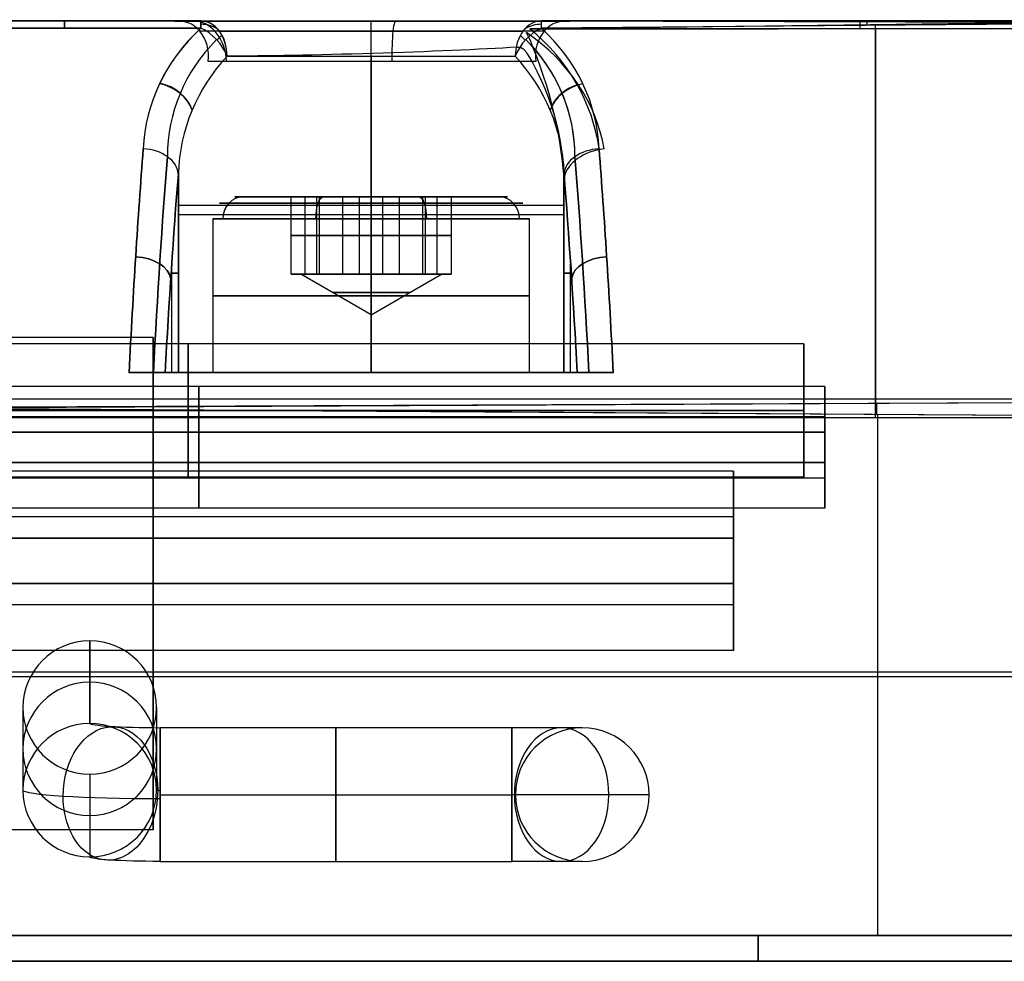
# Model space of a CAD drawing. Extents: x -34 to 105, y -36 to 75.
# Tile 18 of 28: x 34 to 48, y 30 to 43. Entities that reach past the tile are written whole.
import ezdxf

# ---------------------------------------------------------------- set-up
doc = ezdxf.new("R2010")
doc.units = 0
doc.layers.add('DEFAULT', color=7, linetype='CONTINUOUS')

msp = doc.modelspace()

# ---------------------------------------------------------------- linework, layer by layer
at = {"layer": 'DEFAULT'}
for p, q in [((36.679, 43, -9.831), (32.8, 43, -9.831)), ((32.8, 43, 9.831), (36.679, 43, 9.831)), ((32.8, 43, 0.034), (50.758, 43, 0.034)), ((36.679, 43, 9.831), (36.738, 43, 9.77)), ((36.738, 43, 9.77), (36.797, 43, 9.711)), ((36.797, 43, 9.711), (36.858, 43, 9.654)), ((36.858, 43, 9.654), (36.921, 43, 9.599)), ((36.921, 43, 9.599), (36.984, 43, 9.545)), ((36.984, 43, 9.545), (37.049, 43, 9.494)), ((37.049, 43, 9.494), (37.116, 43, 9.444)), ((37.116, 43, 9.444), (37.183, 43, 9.396)), ((37.183, 43, 9.396), (37.252, 43, 9.35)), ((37.252, 43, 9.35), (37.323, 43, 9.306)), ((37.323, 43, 9.306), (37.394, 43, 9.264)), ((37.394, 43, 9.264), (37.467, 43, 9.224)), ((37.467, 43, 9.224), (37.541, 43, 9.186)), ((37.541, 43, 9.186), (37.617, 43, 9.149)), ((37.617, 43, 9.149), (37.694, 43, 9.115)), ((37.694, 43, 9.115), (37.772, 43, 9.082)), ((37.772, 43, 9.082), (37.851, 43, 9.051)), ((37.851, 43, 9.051), (37.931, 43, 9.023)), ((37.931, 43, 9.023), (38.011, 43, 8.997)), ((38.011, 43, 8.997), (38.093, 43, 8.973)), ((38.093, 43, 8.973), (38.175, 43, 8.951)), ((38.175, 43, 8.951), (38.258, 43, 8.931)), ((38.258, 43, 8.931), (38.342, 43, 8.914)), ((38.342, 43, 8.914), (38.426, 43, 8.899)), ((38.426, 43, 8.899), (38.508, 43, 8.886)), ((38.508, 43, 8.886), (38.591, 43, 8.876)), ((38.591, 43, 8.876), (38.675, 43, 8.867)), ((38.675, 43, 8.867), (38.758, 43, 8.861)), ((38.758, 43, 8.861), (38.842, 43, 8.857)), ((38.842, 43, 8.857), (38.926, 43, 8.856)), ((38.926, 43, 8.856), (39.01, 43, 8.856)), ((39.01, 43, 8.856), (39.094, 43, 8.859)), ((39.094, 43, 8.859), (39.179, 43, 8.864)), ((39.179, 43, 8.864), (39.263, 43, 8.871)), ((39.263, 43, 8.871), (39.346, 43, 8.88)), ((39.346, 43, 8.88), (39.43, 43, 8.892)), ((39.43, 43, 8.892), (39.513, 43, 8.905)), ((39.513, 43, 8.905), (39.596, 43, 8.921)), ((39.596, 43, 8.921), (39.679, 43, 8.939)), ((39.679, 43, 8.939), (39.763, 43, 8.959)), ((39.763, 43, 8.959), (39.847, 43, 8.982)), ((39.847, 43, 8.982), (39.931, 43, 9.007)), ((39.931, 43, 9.007), (40.013, 43, 9.034)), ((40.013, 43, 9.034), (40.095, 43, 9.063)), ((40.095, 43, 9.063), (40.177, 43, 9.094)), ((40.177, 43, 9.094), (40.258, 43, 9.128)), ((40.258, 43, 9.128), (40.338, 43, 9.163)), ((40.338, 43, 9.163), (40.417, 43, 9.201)), ((40.417, 43, 9.201), (40.495, 43, 9.241)), ((40.495, 43, 9.241), (40.572, 43, 9.283)), ((40.572, 43, 9.283), (40.648, 43, 9.326)), ((40.648, 43, 9.326), (40.723, 43, 9.372)), ((40.723, 43, 9.372), (40.797, 43, 9.42)), ((40.797, 43, 9.42), (40.869, 43, 9.469)), ((40.869, 43, 9.469), (40.941, 43, 9.521)), ((40.941, 43, 9.521), (41.011, 43, 9.574)), ((41.011, 43, 9.574), (41.068, 43, 9.62)), ((41.068, 43, 9.62), (41.095, 43, 9.643)), ((41.095, 43, 9.643), (41.122, 43, 9.667)), ((41.122, 43, 9.667), (41.148, 43, 9.692)), ((41.148, 43, 9.692), (41.161, 43, 9.704)), ((41.161, 43, 9.704), (41.174, 43, 9.717)), ((41.174, 43, 9.717), (41.186, 43, 9.73)), ((41.186, 43, 9.73), (41.198, 43, 9.744)), ((41.198, 43, 9.744), (41.21, 43, 9.757)), ((41.21, 43, 9.757), (41.222, 43, 9.771)), ((41.222, 43, 9.771), (41.233, 43, 9.785)), ((41.233, 43, 9.785), (41.244, 43, 9.8)), ((41.244, 43, 9.8), (41.254, 43, 9.815)), ((41.254, 43, 9.815), (41.264, 43, 9.83)), ((41.264, 43, 9.83), (41.274, 43, 9.845)), ((41.274, 43, 9.845), (41.284, 43, 9.861)), ((41.284, 43, 9.861), (41.293, 43, 9.877)), ((41.293, 43, 9.877), (41.301, 43, 9.894)), ((41.301, 43, 9.894), (41.309, 43, 9.911)), ((41.309, 43, 9.911), (41.317, 43, 9.928)), ((41.317, 43, 9.928), (41.325, 43, 9.946)), ((41.325, 43, 9.946), (41.331, 43, 9.964)), ((41.331, 43, 9.964), (41.338, 43, 9.983)), ((41.338, 43, 9.983), (41.344, 43, 10.002)), ((41.344, 43, 10.002), (41.349, 43, 10.022)), ((41.349, 43, 10.022), (41.354, 43, 10.042)), ((41.354, 43, 10.042), (50.738, 43, 9.831)), ((50.738, 43, 9.831), (41.354, 42.885, 10.15)), ((50.778, 43, -9.975), (41.521, 43, -9.831)), ((41.521, 43, -9.831), (50.778, 42.976, -9.985)), ((41.521, 42.897, -10.136), (50.778, 42.992, -10.01)), ((50.778, 42.976, -9.985), (41.521, 42.897, -10.136)), ((41.789, 43, -9.836), (41.789, 43, 10.033)), ((32.8, 42.897, 10.136), (36.679, 42.897, 10.136)), ((36.679, 42.897, -10.136), (32.8, 42.897, -10.136)), ((41.354, 42.885, 10.15), (50.738, 42.897, 10.136)), ((50.738, 42.897, 10.136), (41.354, 42.889, 10.145)), ((39.1, 38, 9.25), (39.1, 42.563, 9.25)), ((41.176, 42.628, 10.197), (41.183, 42.628, 10.205)), ((41.183, 42.628, 10.205), (41.19, 42.628, 10.214)), ((41.19, 42.628, 10.214), (41.197, 42.628, 10.222)), ((41.197, 42.628, 10.222), (41.204, 42.627, 10.23)), ((41.204, 42.627, 10.23), (41.207, 42.627, 10.234)), ((41.207, 42.627, 10.234), (41.21, 42.626, 10.238)), ((41.21, 42.626, 10.238), (41.213, 42.625, 10.241)), ((41.213, 42.625, 10.241), (41.216, 42.625, 10.245)), ((41.216, 42.625, 10.245), (41.219, 42.624, 10.249)), ((41.219, 42.624, 10.249), (41.222, 42.623, 10.252)), ((41.222, 42.623, 10.252), (41.225, 42.622, 10.256)), ((41.225, 42.622, 10.256), (41.228, 42.621, 10.259)), ((41.228, 42.621, 10.259), (41.231, 42.62, 10.263)), ((41.231, 42.62, 10.263), (41.234, 42.619, 10.266)), ((41.234, 42.619, 10.266), (41.236, 42.618, 10.269)), ((41.236, 42.618, 10.269), (41.239, 42.617, 10.273)), ((41.239, 42.617, 10.273), (41.242, 42.615, 10.276)), ((41.242, 42.615, 10.276), (41.244, 42.614, 10.279)), ((41.244, 42.614, 10.279), (41.247, 42.612, 10.282)), ((41.247, 42.612, 10.282), (41.249, 42.611, 10.285)), ((41.249, 42.611, 10.285), (41.252, 42.609, 10.289)), ((41.252, 42.609, 10.289), (41.254, 42.608, 10.292)), ((41.254, 42.608, 10.292), (41.259, 42.604, 10.297)), ((41.259, 42.604, 10.297), (41.264, 42.6, 10.303)), ((41.264, 42.6, 10.303), (41.268, 42.597, 10.309)), ((41.268, 42.597, 10.309), (41.272, 42.593, 10.314)), ((41.272, 42.593, 10.314), (41.277, 42.588, 10.32)), ((41.277, 42.588, 10.32), (41.281, 42.584, 10.325)), ((41.281, 42.584, 10.325), (41.285, 42.579, 10.33)), ((41.285, 42.579, 10.33), (41.289, 42.575, 10.335)), ((41.289, 42.575, 10.335), (41.292, 42.57, 10.34)), ((41.292, 42.57, 10.34), (41.296, 42.565, 10.345)), ((41.296, 42.565, 10.345), (41.3, 42.56, 10.35)), ((41.3, 42.56, 10.35), (41.307, 42.55, 10.359)), ((41.307, 42.55, 10.359), (41.314, 42.539, 10.368)), ((39.1, 42.5, -9.25), (39.1, 38, -9.25)), ((41.314, 42.539, 10.368), (41.327, 42.517, 10.386)), ((41.327, 42.517, 10.386), (41.396, 42.398, 10.486)), ((41.396, 42.398, 10.486), (41.459, 42.279, 10.587)), ((41.459, 42.279, 10.587), (41.517, 42.159, 10.689)), ((41.517, 42.159, 10.689), (41.57, 42.04, 10.791)), ((41.57, 42.04, 10.791), (41.617, 41.919, 10.893)), ((41.617, 41.919, 10.893), (41.66, 41.799, 10.995)), ((41.66, 41.799, 10.995), (41.697, 41.678, 11.095)), ((41.697, 41.678, 11.095), (41.729, 41.557, 11.195)), ((41.729, 41.557, 11.195), (41.758, 41.436, 11.293)), ((41.758, 41.436, 11.293), (41.782, 41.314, 11.392)), ((41.782, 41.314, 11.392), (41.802, 41.193, 11.489)), ((41.802, 41.193, 11.489), (41.819, 41.071, 11.587)), ((41.819, 41.071, 11.587), (41.832, 40.949, 11.683)), ((41.832, 40.949, 11.683), (41.841, 40.827, 11.78)), ((36.359, 38, 11.78), (36.359, 40.827, 11.78)), ((36.359, 40.827, -11.78), (36.359, 38, -11.78)), ((41.841, 38, -11.78), (41.841, 40.827, -11.78)), ((41.841, 40.827, 11.78), (41.841, 38, 11.78)), ((37.163, 40.5, 12), (38.033, 40.5, 12)), ((37.163, 40.5, -12), (38.033, 40.5, -12)), ((37.961, 39.4, 11.808), (37.961, 40.5, 11.808)), ((37.961, 40.5, 11.808), (38.364, 40.5, 12.89)), ((38.697, 40.5, 10.918), (37.961, 40.5, 11.808)), ((37.961, 39.4, -12.192), (37.961, 40.5, -12.192)), ((37.961, 40.5, -12.192), (38.364, 40.5, -11.11)), ((38.697, 40.5, -13.082), (37.961, 40.5, -12.192)), ((38.163, 39.4, 12.349), (38.163, 40.5, 12.349)), ((38.163, 39.4, -11.651), (38.163, 40.5, -11.651)), ((38.329, 39.4, 11.363), (38.329, 40.5, 11.363)), ((38.329, 39.4, -12.637), (38.329, 40.5, -12.637)), ((38.364, 39.4, 12.89), (38.364, 40.5, 12.89)), ((38.364, 40.5, 12.89), (39.503, 40.5, 13.082)), ((38.364, 39.4, -11.11), (38.364, 40.5, -11.11)), ((38.364, 40.5, -11.11), (39.503, 40.5, -10.918)), ((38.697, 39.4, 10.918), (38.697, 40.5, 10.918)), ((39.836, 40.5, 11.11), (38.697, 40.5, 10.918)), ((38.697, 39.4, -13.082), (38.697, 40.5, -13.082)), ((39.836, 40.5, -12.89), (38.697, 40.5, -13.082)), ((38.934, 39.4, 12.986), (38.934, 40.5, 12.986)), ((38.934, 39.4, -11.014), (38.934, 40.5, -11.014)), ((39.1, 40.5, 10.062), (39.1, 40.5, 10.986)), ((39.1, 40.5, 13.014), (39.1, 40.5, 13.938)), ((39.1, 40.5, -13.938), (39.1, 40.5, -13.014)), ((39.1, 40.5, -10.986), (39.1, 40.5, -10.062)), ((39.266, 39.4, 11.014), (39.266, 40.5, 11.014)), ((39.266, 39.4, -12.986), (39.266, 40.5, -12.986)), ((39.503, 39.4, 13.082), (39.503, 40.5, 13.082)), ((39.503, 40.5, 13.082), (40.239, 40.5, 12.192)), ((39.503, 39.4, -10.918), (39.503, 40.5, -10.918)), ((39.503, 40.5, -10.918), (40.239, 40.5, -11.808)), ((39.836, 39.4, 11.11), (39.836, 40.5, 11.11)), ((40.239, 40.5, 12.192), (39.836, 40.5, 11.11)), ((39.836, 39.4, -12.89), (39.836, 40.5, -12.89)), ((40.239, 40.5, -11.808), (39.836, 40.5, -12.89)), ((39.871, 39.4, 12.637), (39.871, 40.5, 12.637)), ((39.871, 39.4, -11.363), (39.871, 40.5, -11.363)), ((40.037, 39.4, 11.651), (40.037, 40.5, 11.651)), ((40.037, 39.4, -12.349), (40.037, 40.5, -12.349)), ((40.167, 40.5, 12), (41.038, 40.5, 12)), ((40.167, 40.5, -12), (41.038, 40.5, -12)), ((40.239, 40.5, 12.192), (40.239, 39.4, 12.192)), ((40.239, 40.5, -11.808), (40.239, 39.4, -11.808)), ((36.85, 40.187, -12), (36.85, 38, -12)), ((36.85, 40.187, 12), (36.85, 38, 12)), ((39.1, 38, 14.25), (39.1, 40.187, 14.25)), ((39.1, 38, 9.75), (39.1, 40.187, 9.75)), ((39.1, 38, -9.75), (39.1, 40.187, -9.75)), ((39.1, 38, -14.25), (39.1, 40.187, -14.25)), ((41.35, 38, 12), (41.35, 40.187, 12)), ((41.35, 38, -12), (41.35, 40.187, -12)), ((38.364, 39.95, 12.89), (37.961, 39.95, 11.808)), ((37.961, 39.95, 11.808), (38.697, 39.95, 10.918)), ((38.364, 39.95, -11.11), (37.961, 39.95, -12.192)), ((37.961, 39.95, -12.192), (38.697, 39.95, -13.082)), ((39.503, 39.95, 13.082), (38.364, 39.95, 12.89)), ((39.503, 39.95, -10.918), (38.364, 39.95, -11.11)), ((38.697, 39.95, 10.918), (39.836, 39.95, 11.11)), ((38.697, 39.95, -13.082), (39.836, 39.95, -12.89)), ((40.239, 39.95, 12.192), (39.503, 39.95, 13.082)), ((40.239, 39.95, -11.808), (39.503, 39.95, -10.918)), ((39.836, 39.95, 11.11), (40.239, 39.95, 12.192)), ((39.836, 39.95, -12.89), (40.239, 39.95, -11.808)), ((36.265, 38, 12.95), (36.265, 39.549, 12.95)), ((36.265, 38, -12.95), (36.265, 39.549, -12.95)), ((41.935, 38, 12.95), (41.935, 39.549, 12.95)), ((41.935, 38, -12.95), (41.935, 39.549, -12.95)), ((36.256, 39.414, 13.063), (36.359, 39.414, 11.78)), ((36.359, 39.414, -11.78), (36.256, 39.414, -13.063)), ((38.364, 39.4, 12.89), (37.961, 39.4, 11.808)), ((37.961, 39.4, 11.808), (38.697, 39.4, 10.918)), ((38.364, 39.4, -11.11), (37.961, 39.4, -12.192)), ((37.961, 39.4, -12.192), (38.697, 39.4, -13.082)), ((39.1, 38.823, 12), (38.1, 39.4, 12)), ((39.1, 38.823, -12), (38.1, 39.4, -12)), ((39.503, 39.4, 13.082), (38.364, 39.4, 12.89)), ((39.503, 39.4, -10.918), (38.364, 39.4, -11.11)), ((38.697, 39.4, 10.918), (39.836, 39.4, 11.11)), ((38.697, 39.4, -13.082), (39.836, 39.4, -12.89)), ((39.1, 38.823, 12), (39.1, 39.4, 13)), ((39.1, 38.823, 12), (39.1, 39.4, 11)), ((39.1, 38.823, 12), (40.1, 39.4, 12)), ((39.1, 38.823, -12), (39.1, 39.4, -11)), ((39.1, 38.823, -12), (39.1, 39.4, -13)), ((39.1, 38.823, -12), (40.1, 39.4, -12)), ((40.239, 39.4, 12.192), (39.503, 39.4, 13.082)), ((40.239, 39.4, -11.808), (39.503, 39.4, -10.918)), ((39.836, 39.4, 11.11), (40.239, 39.4, 12.192)), ((39.836, 39.4, -12.89), (40.239, 39.4, -11.808)), ((41.841, 39.414, 11.78), (41.944, 39.414, 13.063)), ((41.944, 39.414, -13.063), (41.841, 39.414, -11.78)), ((36, 38.5), (31.7, 38.5)), ((45.25, 38.412, 0.434), (27.75, 38.412, 0.434)), ((42.542, 38, 14.683), (35.658, 38, 14.683)), ((35.658, 38, -14.683), (42.542, 38, -14.683)), ((36.171, 38, 14.121), (36.359, 38, 11.78)), ((36.359, 38, -11.78), (36.171, 38, -14.121)), ((36.344, 38, 11.966), (37.65, 38, 11.966)), ((36.344, 38, -11.966), (37.65, 38, -11.966)), ((39.1, 38, 14.683), (39.1, 38, 13.45)), ((39.1, 38, 10.55), (39.1, 38, 9.25)), ((39.1, 38, -9.25), (39.1, 38, -10.55)), ((39.1, 38, -13.45), (39.1, 38, -14.683)), ((40.55, 38, 11.966), (41.856, 38, 11.966)), ((40.55, 38, -11.966), (41.856, 38, -11.966)), ((41.841, 38, 11.78), (42.029, 38, 14.121)), ((42.029, 38, -14.121), (41.841, 38, -11.78)), ((45.55, 37.802, -1.483), (27.75, 37.802, -1.483)), ((59.739, 37.623, 14.924), (32.8, 37.495, 14.981)), ((32.8, 37.51, 14.994), (59.739, 37.623, 14.924)), ((59.739, 37.623, -14.924), (32.8, 37.623, -14.924)), ((45.25, 37.462, -0.516), (27.75, 37.462, -0.516)), ((27.75, 37.462, 1.384), (45.25, 37.462, 1.384)), ((45.55, 37.374, 2.16), (27.75, 37.374, 2.16)), ((32.8, 37.495, 14.981), (59.755, 37.327, 14.999)), ((32.8, 37.49, 15), (59.77, 37.327, 15)), ((46.3, 30, 15), (46.3, 37.409, 15)), ((59.739, 37.358, -15), (32.8, 37.358, -15)), ((46.3, 30, -15), (46.3, 37.358, -15)), ((45.55, 37.152, -2.133), (27.75, 37.152, -2.133)), ((27.75, 37.152, -0.833), (45.55, 37.152, -0.833)), ((45.55, 36.724, 1.51), (27.75, 36.724, 1.51)), ((27.75, 36.724, 2.81), (45.55, 36.724, 2.81)), ((44.25, 36.597, -2.415), (27.75, 36.597, -2.415)), ((45.25, 36.512, 0.434), (27.75, 36.512, 0.434)), ((45.55, 36.502, -1.483), (27.75, 36.502, -1.483)), ((45.55, 36.074, 2.16), (27.75, 36.074, 2.16)), ((44.25, 35.95, 2.5), (27.75, 35.95, 2.5)), ((44.25, 35.647, -3.365), (27.75, 35.647, -3.365)), ((27.75, 35.647, -1.465), (44.25, 35.647, -1.465)), ((44.25, 35, 1.55), (27.75, 35, 1.55)), ((27.75, 35, 3.45), (44.25, 35, 3.45)), ((31.7, 35, -3.5), (36, 35, -3.5)), ((36, 35, 3.5), (31.7, 35, 3.5)), ((44.25, 34.697, -2.415), (27.75, 34.697, -2.415)), ((35.1, 33.012, -21.113), (35.1, 34.187, -2.756)), ((35.1, 34.187, -2.756), (35.1, 33.012, -21.113)), ((44.25, 34.05, 2.5), (27.75, 34.05, 2.5)), ((32.8, 33.745, 15), (59.785, 33.745, 15)), ((32.8, 33.679, -15), (59.8, 33.679, -15)), ((34.15, 33.239, -2.695), (34.15, 32.064, -21.052)), ((36.05, 33.239, -2.695), (36.05, 32.064, -21.052)), ((41.1, 32.95, -22.05), (36.1, 32.95, -22.05)), ((42.1, 32.95, -21.05), (42.1, 32.95, -14.05)), ((35.1, 32.291, -2.634), (35.1, 31.116, -20.991)), ((35.1, 32.291, -2.634), (35.1, 31.116, -20.991)), ((36.05, 32.064, -21.052), (36.1, 32.061, -21.102)), ((36.1, 32, -21.1), (41.1, 32, -21.1)), ((36.1, 32, -23), (41.1, 32, -23)), ((41.15, 32, -21.05), (41.15, 32, -14.05)), ((43.05, 32, -21.05), (43.05, 32, -14.05)), ((36, 31.5), (31.7, 31.5)), ((36.1, 31.05, -22.05), (41.1, 31.05, -22.05)), ((42.1, 31.05, -14.05), (42.1, 31.05, -21.05)), ((5.6, 30, -16), (83.6, 30, -16)), ((83.6, 30, 16), (5.6, 30, 16)), ((5.6, 30), (48.1, 30)), ((59.8, 30, 15), (32.8, 30, 15)), ((32.8, 30, -15), (59.8, 30, -15)), ((44.6, 30, 16), (44.6, 30, -16)), ((48.1, 30, -5.5), (48.1, 30, 5.5)), ((83.6, 29.631, -18.287), (5.6, 29.631, -18.287)), ((5.6, 29.631, 18.287), (83.6, 29.631, 18.287))]:
    msp.add_line(p, q, dxfattribs=at)
at = {"layer": 'DEFAULT', "extrusion": (1, 0, 0)}
for centre, radius, start, end in [((42.5, 9.831, 34.74), 0.5, 0, 37.5061), ((42.5, -9.831, 34.74), 0.5, 322.4939, 0), ((42.5, -9.831, 36.679), 0.5, 322.4939, 360), ((42.5, 9.831, 46.046), 0.5, 15.6048, 38.3351), ((42.5, -9.831, 46.149), 0.5, 331.9911, 351.3551), ((27.031, 2.041, 46.27), 20, 301.9772, 322.7257), ((27.031, -2.041, 46.27), 20, 37.5225, 58.2126), ((35, 0, 36), 3.5, 270, 90), ((37.462, 0.434, 36.5), 0.95, 270, 90), ((37.152, -1.483, 36.65), 0.65, 270, 90), ((37.358, -14.5, 46.27), 0.5, 270, 301.9772), ((37.358, 14.5, 46.285), 0.5, 65.8493, 83.9624), ((37.462, 0.434, 36.5), 0.95, 90, 270), ((36.724, 2.16, 36.65), 0.65, 270, 90), ((37.152, -1.483, 36.65), 0.65, 90, 270), ((36.724, 2.16, 36.65), 0.65, 90, 270), ((35.647, -2.415, 36), 0.95, 270, 90), ((35, 2.5, 36), 0.95, 270, 90), ((35.647, -2.415, 36), 0.95, 90, 270), ((35, 0, 36), 3.5, 90, 270), ((35, 2.5, 36), 0.95, 90, 270), ((32, -22.05, 38.6), 0.95, 0, 180), ((32, -22.05, 38.6), 0.95, 180, 0), ((32, -22.05, 41.1), 0.95, 180, 270), ((22.733, -16, 44.6), 7.267, 341.6582, 0), ((22.733, 16, 44.6), 7.267, 0, 18.3418)]:
    msp.add_arc(centre, radius, start, end, dxfattribs=at)
at = {"layer": 'DEFAULT', "extrusion": (-0.541412, 1.20329e-14, 0.840758)}
msp.add_arc((-42.5, 36.121, -11.08), 0.5, 81.3814, 188.6186, dxfattribs=at)
at = {"layer": 'DEFAULT', "extrusion": (-1.0905e-12, 1, -7.97302e-13)}
msp.add_arc((-39.1, 12, 42.994), 3.325, 318.1449, 327.2202, dxfattribs=at)
at = {"layer": 'DEFAULT', "extrusion": (-4.62901e-16, 1, 5.32915e-15)}
msp.add_arc((-39.1, 12, 42.994), 3.325, 211.9264, 318.1449, dxfattribs=at)
at = {"layer": 'DEFAULT', "extrusion": (-0.667249, -1.642e-14, 0.744834)}
msp.add_arc((-42.37, 33.75, -17.151), 0.626, 95.0169, 174.9831, dxfattribs=at)
at = {"layer": 'DEFAULT', "extrusion": (0, 1, 0)}
for centre, radius, start, end in [((-39.1, -12, 43), 3.25, 41.8551, 138.1449), ((-39.1, -12, 42.5), 2.75, 90, 138.1449), ((-39.1, 12, 40.5), 1.938, 290.4281, 110.4281), ((-39.1, 12, 40.378), 2.75, 184.5954, 355.4046), ((-39.1, -12, 40.25), 2.75, 4.5954, 90), ((-39.1, -12, 40.25), 2.75, 90, 175.4046), ((-39.1, 12, 39.094), 2.25, 0, 180), ((-39.1, 12, 39.094), 2.25, 180, 0), ((-39.1, -12, 39.094), 2.25, 0, 180), ((-39.1, -12, 39.094), 2.25, 180, 0), ((-39.1, 12, 39.141), 0.551, 270, 90), ((-39.1, -12, 39.141), 0.551, 270, 90), ((-39.1, 12, 39.141), 0.551, 90, 270), ((-39.1, -12, 39.141), 0.551, 90, 270), ((-39.1, 12, 38), 2.75, 184.5954, 355.4046), ((-39.1, -12, 38), 2.75, 4.5954, 90), ((-39.1, 12, 38), 2.25, 180, 0), ((-39.1, -12, 38), 2.25, 0, 180), ((-39.1, -12, 38), 2.25, 180, 0), ((-39.1, 12, 38), 1.45, 180, 360), ((-39.1, -12, 38), 1.45, 180, 0), ((-39.1, -12, 38), 1.45, 360, 180), ((-39.1, -12, 38), 2.75, 90, 175.4046), ((-41.1, -21.05, 32.95), 1, 180, 270), ((-39.1, 12, 30), 1.025, 180, 0), ((-39.1, -12, 30), 1.025, 0, 180), ((-39.1, -12, 30), 1.025, 180, 0), ((-42.1, 5, 30), 1.025, 0, 180), ((-42.1, 5, 30), 1.025, 180, 0), ((-50.6, -5.5, 30), 2.5, 270, 360), ((-50.6, 5.5, 30), 2.5, 0, 90)]:
    msp.add_arc(centre, radius, start, end, dxfattribs=at)
at = {"layer": 'DEFAULT', "extrusion": (1, 5.45366e-14, 4.18565e-14)}
msp.add_arc((42.5, 9.831, 36.679), 0.5, 360, 37.5061, dxfattribs=at)
at = {"layer": 'DEFAULT', "extrusion": (0.667249, -6.7678e-15, 0.744834)}
msp.add_arc((42.5, -33.88, 17.151), 0.5, 270, 360, dxfattribs=at)
at = {"layer": 'DEFAULT', "extrusion": (-0.66725, -1.45027e-06, 0.744834)}
msp.add_arc((-42.5, 33.88, -17.152), 0.5, 89.9998, 180, dxfattribs=at)
at = {"layer": 'DEFAULT', "extrusion": (1, 1.00486e-14, -2.42594e-14)}
msp.add_arc((42.5, -8.75, 39.1), 0.5, 270, 360, dxfattribs=at)
at = {"layer": 'DEFAULT', "extrusion": (0.994277, -1.05341e-14, 0.106833)}
msp.add_arc((42.5, 4.504, 40.158), 0.5, 351.3814, 98.6186, dxfattribs=at)
at = {"layer": 'DEFAULT', "extrusion": (-0.667249, -7.54509e-14, 0.744834)}
msp.add_arc((-42.5, 24.366, -35.027), 0.5, 180, 270, dxfattribs=at)
at = {"layer": 'DEFAULT', "extrusion": (0.528829, 2.56758e-14, 0.848728)}
msp.add_arc((42.5, -30.089, 30.862), 0.5, 351.3814, 98.6186, dxfattribs=at)
at = {"layer": 'DEFAULT', "extrusion": (1, -3.31877e-13, 1.59358e-13)}
msp.add_arc((42.5, -9.831, 41.521), 0.5, 322.4939, 360, dxfattribs=at)
at = {"layer": 'DEFAULT', "extrusion": (0.21006, 0.689969, 0.692689)}
msp.add_arc((-27.176, -26.665, 44.323), 4.94, 338.0018, 10.0613, dxfattribs=at)
at = {"layer": 'DEFAULT', "extrusion": (-0.209799, -0.690069, 0.692668)}
msp.add_arc((27.192, 26.657, -44.318), 4.937, 157.9766, 190.0558, dxfattribs=at)
at = {"layer": 'DEFAULT', "extrusion": (-9.43735e-13, 1, -6.60904e-13)}
msp.add_arc((-39.1, 12, 42.854), 2.896, 318.1449, 327.2202, dxfattribs=at)
at = {"layer": 'DEFAULT'}
for centre, radius, start, end in [((36.679, 42.5, 10.044), 0.453, 58.4474, 90), ((36.679, 42.5, -10.044), 0.453, 58.4482, 90), ((41.521, 42.5, -10.044), 0.453, 90, 121.5526), ((42.1, 32, -21.05), 0.95, 90, 180), ((42.1, 32, -14.05), 0.95, 90, 270), ((42.1, 32, -17.55), 0.95, 90, 270), ((42.1, 32, -21.05), 0.95, 360, 90), ((42.1, 32, -14.05), 0.95, 270, 90), ((42.1, 32, -17.55), 0.95, 270, 90), ((42.1, 32, -21.05), 0.95, 180, 270), ((42.1, 32, -21.05), 0.95, 270, 0)]:
    msp.add_arc(centre, radius, start, end, dxfattribs=at)
at = {"layer": 'DEFAULT', "extrusion": (-0.579279, -0.49629, 0.646632)}
msp.add_arc((-8.411, 43.391, -35.983), 0.5, 61.0138, 127.0442, dxfattribs=at)
at = {"layer": 'DEFAULT', "extrusion": (0.57928, 0.496291, 0.64663)}
msp.add_arc((8.411, -43.391, 35.983), 0.5, 241.0138, 307.0442, dxfattribs=at)
at = {"layer": 'DEFAULT', "extrusion": (3.29322e-15, 1, -7.3716e-15)}
msp.add_arc((-39.1, -12, 42.854), 2.897, 41.8551, 138.1449, dxfattribs=at)
at = {"layer": 'DEFAULT', "extrusion": (-2.31818e-15, 1, 8.96556e-15)}
msp.add_arc((-39.1, 12, 42.854), 2.896, 211.9264, 318.1449, dxfattribs=at)
at = {"layer": 'DEFAULT', "extrusion": (-0.579278, 0.496289, 0.646633)}
msp.add_arc((-59.289, -4.99, -9.317), 0.5, 232.9558, 298.9862, dxfattribs=at)
at = {"layer": 'DEFAULT', "extrusion": (-0.234617, 0.669208, 0.705064)}
msp.add_arc((-48.846, -9.482, 26.129), 4.833, 173.5057, 206.9233, dxfattribs=at)
at = {"layer": 'DEFAULT', "extrusion": (-0.22701, 0.555118, 0.800194)}
msp.add_arc((-44.759, -12.851, 22.521), 9.696, 165.9323, 181.6529, dxfattribs=at)
at = {"layer": 'DEFAULT', "extrusion": (-0.205742, 0.681723, 0.702085)}
msp.add_arc((-47.319, -11.042, 27.853), 5.144, 173.7196, 204.9782, dxfattribs=at)
at = {"layer": 'DEFAULT', "extrusion": (0.21006, -0.689969, 0.692689)}
msp.add_arc((47.634, 10.888, -27.896), 4.94, 349.9387, 21.9982, dxfattribs=at)
at = {"layer": 'DEFAULT', "extrusion": (0.212869, 0.674263, 0.707147)}
msp.add_arc((-26.629, -27.899, 43.892), 4.578, 340.1427, 12.4686, dxfattribs=at)
at = {"layer": 'DEFAULT', "extrusion": (-0.21261, -0.674348, 0.707144)}
msp.add_arc((26.646, 27.892, -43.886), 4.575, 160.117, 192.464, dxfattribs=at)
at = {"layer": 'DEFAULT', "extrusion": (-0.707107, 0.707107, 5.81261e-13)}
msp.add_arc((-55.988, 9.831, 4.116), 0.5, 130.3712, 147.6469, dxfattribs=at)
at = {"layer": 'DEFAULT', "extrusion": (-0.707107, 0.707107, -3.1264e-13)}
msp.add_arc((-55.988, -9.831, 4.116), 0.5, 212.3531, 229.6291, dxfattribs=at)
at = {"layer": 'DEFAULT', "extrusion": (0.703767, 0.710431, -1.0544e-12)}
msp.add_arc((0.412, -9.831, 59.414), 0.5, 310.3609, 327.5252, dxfattribs=at)
at = {"layer": 'DEFAULT', "extrusion": (0.212869, -0.674263, 0.707147)}
msp.add_arc((47.943, 11.251, -27.246), 4.578, 347.5314, 19.8573, dxfattribs=at)
at = {"layer": 'DEFAULT', "extrusion": (-0.030678, 0.999151, -0.027483)}
msp.add_arc((-40.388, 13.132, 41.048), 2.75, 220.9549, 318.1691, dxfattribs=at)
at = {"layer": 'DEFAULT', "extrusion": (-0.220359, 0.672103, 0.706909)}
msp.add_arc((-48.16, -10.871, 26.84), 4.657, 167.2564, 197.1674, dxfattribs=at)
at = {"layer": 'DEFAULT', "extrusion": (0.220517, 0.628596, 0.745815)}
msp.add_arc((-25.201, -30.894, 42.467), 4.526, 342.091, 13.1787, dxfattribs=at)
at = {"layer": 'DEFAULT', "extrusion": (-0.220247, -0.6287, 0.745807)}
msp.add_arc((25.22, 30.886, -42.461), 4.523, 162.0612, 193.1714, dxfattribs=at)
at = {"layer": 'DEFAULT', "extrusion": (6.54486e-13, 1, 4.989e-13)}
msp.add_arc((-39.1, 12, 42.425), 2.756, 318.1449, 327.2202, dxfattribs=at)
at = {"layer": 'DEFAULT', "extrusion": (-7.61038e-16, 1, -9.86659e-15)}
msp.add_arc((-39.1, 12, 42.425), 2.756, 211.9264, 318.1449, dxfattribs=at)
at = {"layer": 'DEFAULT', "extrusion": (-8.19507e-15, 1, 1.0579e-14)}
msp.add_arc((-39.1, -12, 42.5), 2.75, 41.8551, 90, dxfattribs=at)
at = {"layer": 'DEFAULT', "extrusion": (0.220517, -0.628596, 0.745815)}
msp.add_arc((48.59, 11.588, -25.223), 4.526, 346.8213, 17.909, dxfattribs=at)
at = {"layer": 'DEFAULT', "extrusion": (-0.294174, -0.62798, 0.720488)}
msp.add_arc((14.98, 45.728, -29.062), 0.5, 33.031, 108.65, dxfattribs=at)
at = {"layer": 'DEFAULT', "extrusion": (0.29603, 0.627268, 0.720348)}
msp.add_arc((-14.828, -45.752, 29.111), 0.5, 213.2308, 288.7759, dxfattribs=at)
at = {"layer": 'DEFAULT', "extrusion": (-0.294174, 0.62798, 0.720488)}
msp.add_arc((-55.835, -21.827, 6.058), 0.5, 251.35, 326.969, dxfattribs=at)
at = {"layer": 'DEFAULT', "extrusion": (0.29603, -0.627268, 0.720348)}
msp.add_arc((55.892, 21.711, -5.961), 0.5, 82.4656, 135.6943, dxfattribs=at)
at = {"layer": 'DEFAULT', "extrusion": (0.996943, 5.59751e-11, 0.078128)}
msp.add_arc((26.989, -4.879, 36.696), 20.029, 44.8825, 56.6515, dxfattribs=at)
at = {"layer": 'DEFAULT', "extrusion": (0.996943, 1.64028e-11, -0.078128)}
msp.add_arc((26.989, 4.879, 36.696), 20.029, 303.3485, 315.1175, dxfattribs=at)
at = {"layer": 'DEFAULT', "extrusion": (-0.056776, -0.705561, 0.706372)}
msp.add_arc((32.47, 39.088, -22.55), 0.5, 6.4991, 93.2533, dxfattribs=at)
at = {"layer": 'DEFAULT', "extrusion": (0.056776, 0.705561, 0.706372)}
msp.add_arc((-32.47, -39.088, 22.55), 0.5, 186.4991, 273.2533, dxfattribs=at)
at = {"layer": 'DEFAULT', "extrusion": (0.056776, -0.705561, 0.706372)}
msp.add_arc((45.478, 34.657, -18.11), 0.5, 86.7467, 173.5009, dxfattribs=at)
at = {"layer": 'DEFAULT', "extrusion": (-0.056776, 0.705561, 0.706372)}
msp.add_arc((-45.478, -34.657, 18.11), 0.5, 266.7467, 353.5009, dxfattribs=at)
at = {"layer": 'DEFAULT', "extrusion": (0.056456, -0.705788, 0.70617)}
msp.add_arc((45.581, 34.524, -18.135), 0.633, 91.7909, 168.4916, dxfattribs=at)
at = {"layer": 'DEFAULT', "extrusion": (0.996943, -6.22564e-11, -0.078128)}
msp.add_arc((26.989, 1.23, 41.265), 20.029, 44.8825, 56.6515, dxfattribs=at)
at = {"layer": 'DEFAULT', "extrusion": (0.996943, -1.52804e-11, 0.078128)}
msp.add_arc((26.989, -1.23, 41.265), 20.029, 303.3485, 315.1175, dxfattribs=at)
at = {"layer": 'DEFAULT', "extrusion": (0.996841, -6.42628e-06, 0.079422)}
msp.add_arc((26.987, -4.942, 37.043), 19.885, 44.9083, 56.3708, dxfattribs=at)
at = {"layer": 'DEFAULT', "extrusion": (0.996841, -6.4263e-06, -0.079422)}
msp.add_arc((26.987, 4.942, 37.043), 19.885, 303.6292, 315.0917, dxfattribs=at)
at = {"layer": 'DEFAULT', "extrusion": (0.996841, 6.42628e-06, -0.079422)}
msp.add_arc((26.987, 1.269, 40.91), 19.885, 44.9083, 56.3708, dxfattribs=at)
at = {"layer": 'DEFAULT', "extrusion": (0.996841, 6.42629e-06, 0.079422)}
msp.add_arc((26.987, -1.269, 40.91), 19.885, 303.6292, 315.0917, dxfattribs=at)
at = {"layer": 'DEFAULT', "extrusion": (0.996785, -1.54434e-10, 0.080119)}
msp.add_arc((26.987, -4.953, 37.186), 19.532, 44.8783, 55.6773, dxfattribs=at)
at = {"layer": 'DEFAULT', "extrusion": (0.996785, -7.83342e-12, -0.080119)}
msp.add_arc((26.987, 4.953, 37.186), 19.532, 304.3227, 315.1217, dxfattribs=at)
at = {"layer": 'DEFAULT', "extrusion": (0.996785, 7.7828e-12, -0.080119)}
msp.add_arc((26.987, 1.312, 40.763), 19.532, 44.8783, 55.6773, dxfattribs=at)
at = {"layer": 'DEFAULT', "extrusion": (0.996785, 1.54461e-10, 0.080119)}
msp.add_arc((26.987, -1.312, 40.763), 19.532, 304.3227, 315.1217, dxfattribs=at)
at = {"layer": 'DEFAULT', "extrusion": (0.349031, 3.92827e-14, 0.937111)}
msp.add_arc((40.187, -30.515, 24.892), 0.313, 360, 90, dxfattribs=at)
at = {"layer": 'DEFAULT', "extrusion": (0.349031, -1.02924e-15, 0.937111)}
msp.add_arc((40.187, -38.892, 2.402), 0.312, 360, 90, dxfattribs=at)
at = {"layer": 'DEFAULT', "extrusion": (4.51502e-15, 1, -3.63836e-15)}
msp.add_arc((-39.1, -12, 40.5), 1.937, 290.4281, 110.4281, dxfattribs=at)
at = {"layer": 'DEFAULT', "extrusion": (0.937111, 6.57642e-14, -0.349031)}
msp.add_arc((40.187, 22.955, 32.453), 0.313, 270, 360, dxfattribs=at)
at = {"layer": 'DEFAULT', "extrusion": (0.937111, 8.95869e-14, -0.349031)}
msp.add_arc((40.187, 0.464, 40.829), 0.313, 270, 360, dxfattribs=at)
at = {"layer": 'DEFAULT', "extrusion": (-3.43668e-15, 1, 1.28001e-15)}
msp.add_arc((-39.1, 12, 40.5), 1.938, 110.4281, 290.4281, dxfattribs=at)
at = {"layer": 'DEFAULT', "extrusion": (-2.35835e-15, 1, -1.07834e-15)}
msp.add_arc((-39.1, -12, 40.5), 1.937, 110.4281, 290.4281, dxfattribs=at)
at = {"layer": 'DEFAULT', "extrusion": (0.937111, -1.54107e-13, -0.349031)}
msp.add_arc((40.187, 26.83, 32.453), 0.312, 360, 90, dxfattribs=at)
at = {"layer": 'DEFAULT', "extrusion": (0.937111, 3.08772e-15, -0.349031)}
msp.add_arc((40.187, 4.339, 40.829), 0.312, 360, 90, dxfattribs=at)
at = {"layer": 'DEFAULT', "extrusion": (0.349031, 2.22573e-14, 0.937111)}
msp.add_arc((40.187, -34.39, 24.892), 0.312, 270, 0, dxfattribs=at)
at = {"layer": 'DEFAULT', "extrusion": (0.349031, 1.33801e-14, 0.937111)}
msp.add_arc((40.187, -42.767, 2.402), 0.312, 270, 0, dxfattribs=at)
at = {"layer": 'DEFAULT', "extrusion": (-9.67944e-16, 1, 2.11691e-15)}
msp.add_arc((-39.1, 12, 40.408), 2.158, 290.4281, 110.4281, dxfattribs=at)
at = {"layer": 'DEFAULT', "extrusion": (-5.20177e-15, 1, 1.81026e-16)}
msp.add_arc((-39.1, -12, 40.408), 2.158, 290.4281, 110.4281, dxfattribs=at)
at = {"layer": 'DEFAULT', "extrusion": (-2.11691e-15, 1, -9.67944e-16)}
msp.add_arc((-39.1, 12, 40.408), 2.158, 110.4281, 290.4281, dxfattribs=at)
at = {"layer": 'DEFAULT', "extrusion": (1.93589e-15, 1, -4.23383e-15)}
msp.add_arc((-39.1, -12, 40.408), 2.158, 110.4281, 290.4281, dxfattribs=at)
at = {"layer": 'DEFAULT', "extrusion": (2.56696e-16, 1, 3.00037e-15)}
msp.add_arc((-39.1, 12, 40.188), 2.25, 0, 110.4281, dxfattribs=at)
at = {"layer": 'DEFAULT', "extrusion": (-1.44978e-15, 1, -4.37699e-15)}
msp.add_arc((-39.1, 12, 40.187), 2.25, 290.4281, 360, dxfattribs=at)
at = {"layer": 'DEFAULT', "extrusion": (-4.60821e-16, 1, 4.03328e-15)}
msp.add_arc((-39.1, -12, 40.187), 2.25, 360, 110.4281, dxfattribs=at)
at = {"layer": 'DEFAULT', "extrusion": (-9.97017e-15, 1, -1.02957e-14)}
msp.add_arc((-39.1, -12, 40.187), 2.25, 290.4281, 0, dxfattribs=at)
at = {"layer": 'DEFAULT', "extrusion": (-1.02063e-15, 1, -5.27053e-15)}
msp.add_arc((-39.1, -12, 40.188), 2.25, 180, 290.4281, dxfattribs=at)
at = {"layer": 'DEFAULT', "extrusion": (-7.35452e-16, 1, -2.31117e-15)}
msp.add_arc((-39.1, 12, 40.187), 2.25, 180, 290.4281, dxfattribs=at)
at = {"layer": 'DEFAULT', "extrusion": (4.47944e-15, 1, 9.85146e-15)}
msp.add_arc((-39.1, 12, 40.188), 2.25, 110.4281, 180, dxfattribs=at)
at = {"layer": 'DEFAULT', "extrusion": (1.76148e-14, 1, 1.22362e-14)}
msp.add_arc((-39.1, -12, 40.188), 2.25, 110.4281, 180, dxfattribs=at)
at = {"layer": 'DEFAULT', "extrusion": (0.050675, 0.774944, -0.629995)}
msp.add_arc((-33.109, 36.361, 24.046), 0.5, 87.642, 174.0747, dxfattribs=at)
at = {"layer": 'DEFAULT', "extrusion": (0.050675, 0.774944, 0.629995)}
msp.add_arc((-33.109, -36.361, 24.046), 0.5, 185.9253, 272.358, dxfattribs=at)
at = {"layer": 'DEFAULT', "extrusion": (-0.050675, 0.774944, -0.629995)}
msp.add_arc((-44.924, 33.146, 20.083), 0.5, 5.9253, 92.358, dxfattribs=at)
at = {"layer": 'DEFAULT', "extrusion": (-0.050675, 0.774944, 0.629995)}
msp.add_arc((-44.924, -33.146, 20.083), 0.5, 267.642, 354.0747, dxfattribs=at)
at = {"layer": 'DEFAULT', "extrusion": (0, 1, -4.97025e-12)}
msp.add_arc((-39.1, 12, 39.4), 1, 270, 90, dxfattribs=at)
at = {"layer": 'DEFAULT', "extrusion": (0, 1, 1.87228e-12)}
msp.add_arc((-39.1, -12, 39.4), 1, 270, 90, dxfattribs=at)
at = {"layer": 'DEFAULT', "extrusion": (0, 1, -4.96669e-12)}
msp.add_arc((-39.1, 12, 39.4), 1, 90, 270, dxfattribs=at)
at = {"layer": 'DEFAULT', "extrusion": (0, 1, 1.86873e-12)}
msp.add_arc((-39.1, -12, 39.4), 1, 90, 270, dxfattribs=at)
at = {"layer": 'DEFAULT', "extrusion": (1, 7.4794e-15, -3.7397e-15)}
msp.add_arc((37.462, 0.434, 45.25), 0.95, 270, 90, dxfattribs=at)
at = {"layer": 'DEFAULT', "extrusion": (-1.73681e-05, 1, -1.58627e-05)}
msp.add_arc((-35.604, 14.119, 37.999), 0.567, 95.4661, 179.6625, dxfattribs=at)
at = {"layer": 'DEFAULT', "extrusion": (-8.15749e-09, 1, 8.92244e-09)}
msp.add_arc((-35.602, 14.116, 38), 0.569, 95.6252, 179.5035, dxfattribs=at)
at = {"layer": 'DEFAULT', "extrusion": (-8.15751e-09, 1, -8.92245e-09)}
msp.add_arc((-35.602, -14.116, 38), 0.569, 180.5105, 264.3609, dxfattribs=at)
at = {"layer": 'DEFAULT', "extrusion": (-2.20324e-05, 1, 2.01272e-05)}
msp.add_arc((-35.604, -14.119, 37.999), 0.567, 180.3425, 264.5288, dxfattribs=at)
at = {"layer": 'DEFAULT', "extrusion": (-1.57898e-15, 1, 0)}
msp.add_arc((-39.1, 12, 38), 2.25, 0, 180, dxfattribs=at)
at = {"layer": 'DEFAULT', "extrusion": (0, 1, 4.90029e-15)}
msp.add_arc((-39.1, 12, 38), 1.45, 360, 180, dxfattribs=at)
at = {"layer": 'DEFAULT', "extrusion": (8.15752e-09, 1, 8.92239e-09)}
msp.add_arc((-42.598, 14.116, 38), 0.569, 0.5105, 84.3609, dxfattribs=at)
at = {"layer": 'DEFAULT', "extrusion": (2.20324e-05, 1, -2.01272e-05)}
msp.add_arc((-42.596, 14.119, 38.001), 0.567, 0.3425, 84.5288, dxfattribs=at)
at = {"layer": 'DEFAULT', "extrusion": (1.73681e-05, 1, 1.58627e-05)}
msp.add_arc((-42.596, -14.119, 38.001), 0.567, 275.4661, 359.6625, dxfattribs=at)
at = {"layer": 'DEFAULT', "extrusion": (8.1575e-09, 1, -8.92245e-09)}
msp.add_arc((-42.598, -14.116, 38), 0.569, 275.6252, 359.5035, dxfattribs=at)
at = {"layer": 'DEFAULT', "extrusion": (1, -1.09314e-14, 5.46571e-15)}
for centre in [(37.152, -1.483, 45.55), (36.724, 2.16, 45.55)]:
    msp.add_arc(centre, 0.65, 270, 90, dxfattribs=at)
at = {"layer": 'DEFAULT', "extrusion": (1, -7.4794e-15, -3.7397e-15)}
msp.add_arc((37.462, 0.434, 45.25), 0.95, 90, 270, dxfattribs=at)
at = {"layer": 'DEFAULT', "extrusion": (1, 1.09314e-14, 5.46571e-15)}
for centre in [(37.152, -1.483, 45.55), (36.724, 2.16, 45.55)]:
    msp.add_arc(centre, 0.65, 90, 270, dxfattribs=at)
at = {"layer": 'DEFAULT', "extrusion": (1, -7.4794e-15, 3.7397e-15)}
for centre in [(35.647, -2.415, 44.25), (35, 2.5, 44.25)]:
    msp.add_arc(centre, 0.95, 270, 90, dxfattribs=at)
at = {"layer": 'DEFAULT', "extrusion": (1, 7.4794e-15, 3.7397e-15)}
for centre in [(35.647, -2.415, 44.25), (35, 2.5, 44.25)]:
    msp.add_arc(centre, 0.95, 90, 270, dxfattribs=at)
at = {"layer": 'DEFAULT', "extrusion": (7.45279e-15, 0.063887, 0.997957)}
msp.add_arc((-35.1, -33.343, -0.566), 0.95, 270, 90, dxfattribs=at)
at = {"layer": 'DEFAULT', "extrusion": (-6.98628e-15, 0.063887, 0.997957)}
msp.add_arc((-35.1, -33.343, -0.566), 0.95, 90, 270, dxfattribs=at)
at = {"layer": 'DEFAULT', "extrusion": (7.10543e-15, 0.063887, 0.997957)}
msp.add_arc((-35.1, -33.343, -9.763), 0.95, 270, 90, dxfattribs=at)
at = {"layer": 'DEFAULT', "extrusion": (-7.10543e-15, 0.063887, 0.997957)}
msp.add_arc((-35.1, -33.343, -9.763), 0.95, 90, 270, dxfattribs=at)
at = {"layer": 'DEFAULT', "extrusion": (-6.94474e-14, 0.063887, 0.997957)}
msp.add_arc((-35.1, -33.343, -18.961), 0.95, 270, 360, dxfattribs=at)
at = {"layer": 'DEFAULT', "extrusion": (0.707107, -0.045175, -0.705662)}
for start, end in [(264.8269, 84.8269), (84.8269, 264.8269)]:
    msp.add_arc((34.21, 8.068, 38.934), 0.95, start, end, dxfattribs=at)
at = {"layer": 'DEFAULT', "extrusion": (5.95069e-14, 0.063887, 0.997957)}
msp.add_arc((-35.1, -33.343, -18.961), 0.95, 180, 270, dxfattribs=at)
at = {"layer": 'DEFAULT', "extrusion": (2.1409e-14, 0.997957, -0.063887)}
msp.add_arc((-36.1, -18.961, 34.293), 1, 270, 0, dxfattribs=at)
at = {"layer": 'DEFAULT', "extrusion": (1, 8.02245e-15, -7.46412e-15)}
msp.add_arc((32, -22.05, 36.1), 0.95, 0, 86.3371, dxfattribs=at)
at = {"layer": 'DEFAULT', "extrusion": (1, -7.00156e-15, 7.46412e-15)}
msp.add_arc((32, -22.05, 36.1), 0.95, 266.3371, 360, dxfattribs=at)
at = {"layer": 'DEFAULT', "extrusion": (1, -1.49588e-14, -1.67516e-28)}
msp.add_arc((32, -22.05, 41.1), 0.95, 0, 90, dxfattribs=at)
at = {"layer": 'DEFAULT', "extrusion": (1, 5.59414e-29, -7.4794e-15)}
msp.add_arc((32, -22.05, 41.1), 0.95, 270, 0, dxfattribs=at)
at = {"layer": 'DEFAULT', "extrusion": (0.707107, -5.28971e-15, 0.707107)}
msp.add_arc((32, -44.947, 14.177), 0.95, 270, 90, dxfattribs=at)
at = {"layer": 'DEFAULT', "extrusion": (-3.14245e-14, 0.997957, -0.063887)}
msp.add_arc((-36.1, -18.961, 33.343), 1.95, 270, 360, dxfattribs=at)
at = {"layer": 'DEFAULT', "extrusion": (-7.42827e-14, 0.063887, 0.997957)}
msp.add_arc((-35.1, -33.343, -18.961), 0.95, 360, 90, dxfattribs=at)
at = {"layer": 'DEFAULT', "extrusion": (5.20428e-14, 0.063887, 0.997957)}
msp.add_arc((-35.1, -33.343, -18.961), 0.95, 90, 180, dxfattribs=at)
at = {"layer": 'DEFAULT', "extrusion": (1, -7.4507e-15, 4.48222e-16)}
msp.add_arc((32, -22.05, 36.1), 0.95, 86.3371, 180, dxfattribs=at)
at = {"layer": 'DEFAULT', "extrusion": (1, 7.98984e-15, -5.99343e-29)}
msp.add_arc((32, -22.05, 36.1), 0.95, 180, 266.3371, dxfattribs=at)
at = {"layer": 'DEFAULT', "extrusion": (3.11019e-15, 1, -1.28828e-15)}
msp.add_arc((-41.1, -21.05, 32), 1.95, 180, 270, dxfattribs=at)
at = {"layer": 'DEFAULT', "extrusion": (1, 1.49588e-14, -5.73818e-29)}
msp.add_arc((32, -22.05, 41.1), 0.95, 90, 180, dxfattribs=at)
at = {"layer": 'DEFAULT', "extrusion": (-4.43566e-13, 1, 5.85675e-13)}
msp.add_arc((-41.1, -21.05, 32), 0.05, 180, 270, dxfattribs=at)
at = {"layer": 'DEFAULT', "extrusion": (0.707107, 7.93456e-15, 0.707107)}
msp.add_arc((32, -44.947, 14.177), 0.95, 90, 270, dxfattribs=at)
at = {"layer": 'DEFAULT', "extrusion": (7.83573e-15, 0.997957, -0.063887)}
msp.add_arc((-36.1, -18.961, 32.393), 1, 270, 0, dxfattribs=at)
at = {"layer": 'DEFAULT', "extrusion": (-3.17959e-14, 1, 2.82432e-14)}
msp.add_arc((-41.1, -21.05, 31.05), 1, 180, 270, dxfattribs=at)
at = {"layer": 'DEFAULT', "extrusion": (0, 1, 3.46606e-15)}
msp.add_arc((-39.1, 12, 30), 1.025, 0, 180, dxfattribs=at)

doc.saveas('drawing.dxf')
